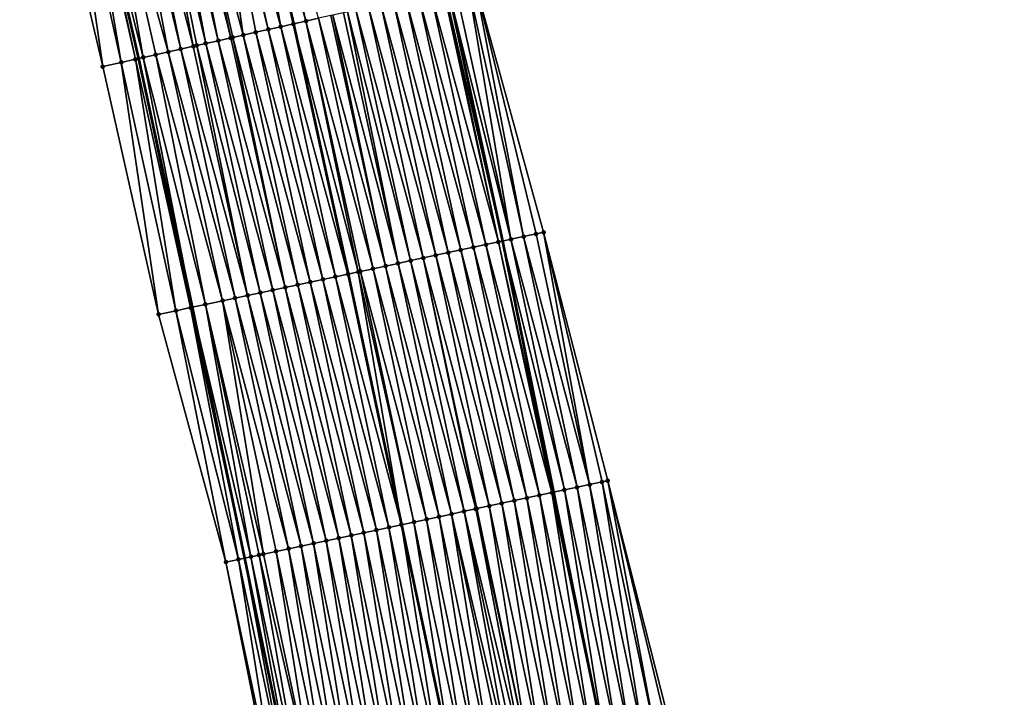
# Model space of a CAD drawing. Header units: feet. Extents: x 2017424 to 2024169, y 808042 to 818730.
# Tile 127 of 256: x 2023619 to 2023696, y 812679 to 812732. Entities that reach past the tile are written whole.
import ezdxf

# ---------------------------------------------------------------- set-up
doc = ezdxf.new("R2010")
doc.units = ezdxf.units.FT
doc.header["$MEASUREMENT"] = 0
for name, color, linetype, lineweight in [('EP_Travel Lane', 172, 'Continuous', 53), ('NB-Road Shots', 141, 'Continuous', 100), ('NB-Road X-Section', 40, 'Continuous', 13), ('STRIPING', 60, 'Continuous', 53)]:
    doc.layers.add(name, color=color, linetype=linetype, lineweight=lineweight)
doc.layers.add('I-77-MM15-17_NB-Surface-BORDER', color=7, linetype='Continuous')
doc.layers.add('I-77-MM15-17_NB-Surface-TIN', color=7, linetype='Continuous')

msp = doc.modelspace()

# ---------------------------------------------------------------- linework, layer by layer
at = {"layer": 'EP_Travel Lane'}
for points in [[(2023642.397136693, 812773.114097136, 341.2052633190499), (2023647.791237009, 812753.8270848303, 341.3905206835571), (2023652.503825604, 812734.3877310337, 341.5789792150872), (2023656.751673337, 812714.737964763, 341.6306013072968), (2023660.718860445, 812695.1342114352, 341.6324757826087), (2023664.707363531, 812675.4115984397, 341.68450830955), (2023668.618425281, 812655.7980468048, 341.7965066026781), (2023672.52947583, 812636.1845513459, 341.9188904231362), (2023676.264343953, 812616.3388916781, 342.0585720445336), (2023679.774459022, 812596.6494578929, 342.1397152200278), (2023683.308529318, 812576.8197544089, 342.2361143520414), (2023686.517963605, 812557.0790439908, 342.3154574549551), (2023689.727381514, 812537.3384343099, 342.4167025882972), (2023692.861717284, 812517.4591713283, 342.5013440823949), (2023695.884364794, 812497.6890698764, 342.5861940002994)], [(2023619.101770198, 812767.8961822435, 339.616229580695), (2023623.907477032, 812748.4776036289, 339.7978561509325), (2023628.358945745, 812728.9802383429, 340.0449060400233), (2023632.539899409, 812709.5705375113, 340.036639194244), (2023636.625005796, 812689.9919087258, 340.0286856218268), (2023640.65355608, 812670.5827627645, 340.1031282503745), (2023644.615277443, 812650.9792886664, 340.2020073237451), (2023648.576991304, 812631.3758516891, 340.3077719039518), (2023652.267963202, 812612.0129911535, 340.4157551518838), (2023655.809935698, 812592.3293190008, 340.5028643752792), (2023659.310630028, 812572.8524048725, 340.5978965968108), (2023662.566538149, 812553.1194803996, 340.7021816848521), (2023665.82244892, 812533.3865398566, 340.8030225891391), (2023668.919231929, 812513.8181679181, 340.8778189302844), (2023671.920148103, 812494.0447291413, 340.9539917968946)]]:
    msp.add_polyline3d(points, dxfattribs=at)
at = {"layer": 'I-77-MM15-17_NB-Surface-BORDER', "color": 3, "linetype": 'Continuous', "lineweight": -3}
for points in [[(2023639.037377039, 812670.2581715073, 339.9717798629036), (2023635.182053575, 812689.6838981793, 339.9143640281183), (2023629.937722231, 812709.015169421, 339.8672851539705), (2023625.573409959, 812728.3562408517, 339.8441539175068), (2023621.011233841, 812747.8289035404, 339.6047317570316)], [(2023654.628989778, 812734.8637483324, 341.7244329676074), (2023659.959787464, 812715.4226464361, 341.8360214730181), (2023664.96277798, 812696.0398384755, 341.8555212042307), (2023669.926744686, 812676.4590681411, 341.9692159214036)]]:
    msp.add_polyline3d(points, dxfattribs=at)
at = {"layer": 'I-77-MM15-17_NB-Surface-TIN', "color": 128, "linetype": 'Continuous', "lineweight": -3}
for points in [[(2023631.392284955, 812750.1540947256, 340.304166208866), (2023636.538387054, 812730.8122800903, 340.5922087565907), (2023633.714705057, 812750.6742381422, 340.4539188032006)], [(2023633.714705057, 812750.6742381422, 340.4539188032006), (2023638.490048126, 812731.2493379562, 340.7103450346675), (2023634.126708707, 812750.766530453, 340.4832830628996)], [(2023633.714705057, 812750.6742381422, 340.4539188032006), (2023637.51421686, 812731.0308122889, 340.6518265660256), (2023638.490048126, 812731.2493379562, 340.7103450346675)], [(2023633.714705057, 812750.6742381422, 340.4539188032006), (2023636.538387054, 812730.8122800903, 340.5922087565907), (2023637.51421686, 812731.0308122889, 340.6518265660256)], [(2023639.465880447, 812731.4678589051, 340.7680692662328), (2023635.102530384, 812750.985099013, 340.5490213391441), (2023634.126708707, 812750.766530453, 340.4832830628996)], [(2023638.490048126, 812731.2493379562, 340.7103450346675), (2023639.465880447, 812731.4678589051, 340.7680692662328), (2023634.126708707, 812750.766530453, 340.4832830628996)], [(2023639.465880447, 812731.4678589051, 340.7680692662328), (2023635.986859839, 812751.1831729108, 340.6082982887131), (2023635.102530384, 812750.985099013, 340.5490213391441)], [(2023636.078352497, 812751.2036656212, 340.6144310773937), (2023635.986859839, 812751.1831729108, 340.6082982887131), (2023640.449772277, 812731.6881824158, 340.8259132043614)], [(2023640.441713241, 812731.6863777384, 340.82543741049), (2023640.449772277, 812731.6881824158, 340.8259132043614), (2023635.986859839, 812751.1831729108, 340.6082982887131)], [(2023639.465880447, 812731.4678589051, 340.7680692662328), (2023640.441713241, 812731.6863777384, 340.82543741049), (2023635.986859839, 812751.1831729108, 340.6082982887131)], [(2023641.417545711, 812731.9048980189, 340.8830491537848), (2023637.054174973, 812751.4222306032, 340.6795670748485), (2023636.078352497, 812751.2036656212, 340.6144310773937)], [(2023641.417545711, 812731.9048980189, 340.8830491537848), (2023636.078352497, 812751.2036656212, 340.6144310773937), (2023640.449772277, 812731.6881824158, 340.8259132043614)], [(2023641.417545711, 812731.9048980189, 340.8830491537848), (2023642.393377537, 812732.1234211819, 340.9411460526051), (2023637.054174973, 812751.4222306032, 340.6795670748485)], [(2023629.933820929, 812749.827376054, 340.1985572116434), (2023634.586734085, 812730.3751859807, 340.4679718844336), (2023630.649921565, 812749.9877372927, 340.2413590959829)], [(2023630.649921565, 812749.9877372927, 340.2413590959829), (2023635.562559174, 812730.5937392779, 340.5311410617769), (2023631.392284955, 812750.1540947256, 340.304166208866)], [(2023630.649921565, 812749.9877372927, 340.2413590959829), (2023634.586734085, 812730.3751859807, 340.4679718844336), (2023635.562559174, 812730.5937392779, 340.5311410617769)], [(2023631.392284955, 812750.1540947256, 340.304166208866), (2023635.713904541, 812730.6276346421, 340.5407604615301), (2023636.538387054, 812730.8122800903, 340.5922087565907)], [(2023631.392284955, 812750.1540947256, 340.304166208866), (2023635.562559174, 812730.5937392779, 340.5311410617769), (2023635.713904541, 812730.6276346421, 340.5407604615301)], [(2023625.303727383, 812748.7902971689, 339.8848049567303), (2023630.683447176, 812729.5009126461, 340.2051711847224), (2023626.956604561, 812749.1604800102, 339.9904795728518)], [(2023626.956604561, 812749.1604800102, 339.9904795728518), (2023631.659268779, 812729.7194815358, 340.2709649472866), (2023627.640501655, 812749.3137439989, 340.0496810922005)], [(2023626.956604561, 812749.1604800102, 339.9904795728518), (2023630.683447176, 812729.5009126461, 340.2051711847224), (2023631.659268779, 812729.7194815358, 340.2709649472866)], [(2023627.640501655, 812749.3137439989, 340.0496810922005), (2023632.635089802, 812729.9380530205, 340.3371955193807), (2023628.947609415, 812749.6064652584, 340.1297020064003)], [(2023627.640501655, 812749.3137439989, 340.0496810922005), (2023631.659268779, 812729.7194815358, 340.2709649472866), (2023632.635089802, 812729.9380530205, 340.3371955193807)], [(2023628.947609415, 812749.6064652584, 340.1297020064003), (2023633.610911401, 812730.1566219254, 340.4029918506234), (2023629.933820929, 812749.827376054, 340.1985572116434)], [(2023628.947609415, 812749.6064652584, 340.1297020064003), (2023632.914406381, 812730.0006158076, 340.3560617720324), (2023633.610911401, 812730.1566219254, 340.4029918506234)], [(2023628.947609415, 812749.6064652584, 340.1297020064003), (2023632.635089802, 812729.9380530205, 340.3371955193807), (2023632.914406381, 812730.0006158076, 340.3560617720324)], [(2023629.933820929, 812749.827376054, 340.1985572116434), (2023633.610911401, 812730.1566219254, 340.4029918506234), (2023634.586734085, 812730.3751859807, 340.4679718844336)], [(2023627.023276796, 812728.6809678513, 339.9385972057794), (2023623.682535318, 812748.4272274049, 339.783848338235), (2023622.70537982, 812748.2083847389, 339.7219717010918)], [(2023623.682535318, 812748.4272274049, 339.783848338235), (2023628.121920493, 812728.9271435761, 340.0281569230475), (2023623.907477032, 812748.4776036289, 339.7978561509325)], [(2023627.023276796, 812728.6809678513, 339.9385972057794), (2023628.121920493, 812728.9271435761, 340.0281569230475), (2023623.682535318, 812748.4272274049, 339.783848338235)], [(2023625.303727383, 812748.7902971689, 339.8848049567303), (2023623.907477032, 812748.4776036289, 339.7978561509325), (2023628.731807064, 812729.0637610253, 340.0712538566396)], [(2023628.731807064, 812729.0637610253, 340.0712538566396), (2023623.907477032, 812748.4776036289, 339.7978561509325), (2023628.358945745, 812728.9802383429, 340.0449060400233)], [(2023628.121920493, 812728.9271435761, 340.0281569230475), (2023628.358945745, 812728.9802383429, 340.0449060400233), (2023623.907477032, 812748.4776036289, 339.7978561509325)], [(2023625.303727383, 812748.7902971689, 339.8848049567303), (2023629.707625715, 812729.2823431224, 340.1392707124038), (2023630.683447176, 812729.5009126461, 340.2051711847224)], [(2023625.303727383, 812748.7902971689, 339.8848049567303), (2023628.731807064, 812729.0637610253, 340.0712538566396), (2023629.707625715, 812729.2823431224, 340.1392707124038)], [(2023622.70537982, 812748.2083847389, 339.7219717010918), (2023621.011233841, 812747.8289035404, 339.6047317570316), (2023625.573409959, 812728.3562408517, 339.8441539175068)], [(2023627.023276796, 812728.6809678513, 339.9385972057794), (2023622.70537982, 812748.2083847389, 339.7219717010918), (2023625.573409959, 812728.3562408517, 339.8441539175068)], [(2023654.066472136, 812734.7377641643, 341.6882773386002), (2023653.07411112, 812734.515469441, 341.6179599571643), (2023657.414100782, 812714.8793439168, 341.6741173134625)], [(2023654.628989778, 812734.8637483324, 341.7244329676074), (2023654.066472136, 812734.7377641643, 341.6882773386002), (2023658.39207587, 812715.0880656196, 341.7369219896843)], [(2023654.066472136, 812734.7377641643, 341.6882773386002), (2023657.414100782, 812714.8793439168, 341.6741173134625), (2023658.39207587, 812715.0880656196, 341.7369219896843)], [(2023654.628989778, 812734.8637483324, 341.7244329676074), (2023658.39207587, 812715.0880656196, 341.7369219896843), (2023659.370051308, 812715.296785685, 341.7990186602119)], [(2023654.628989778, 812734.8637483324, 341.7244329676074), (2023659.370051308, 812715.296785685, 341.7990186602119), (2023659.959787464, 812715.4226464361, 341.8360214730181)], [(2023654.480179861, 812714.253158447, 341.4768967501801), (2023650.200009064, 812733.8717097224, 341.4232984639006), (2023649.224184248, 812733.6531552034, 341.359923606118)], [(2023655.458153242, 812714.4618881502, 341.5431616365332), (2023651.175831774, 812734.0902736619, 341.4882589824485), (2023650.200009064, 812733.8717097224, 341.4232984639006)], [(2023654.480179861, 812714.253158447, 341.4768967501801), (2023655.458153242, 812714.4618881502, 341.5431616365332), (2023650.200009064, 812733.8717097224, 341.4232984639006)], [(2023656.436126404, 812714.6706188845, 341.6098724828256), (2023652.151652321, 812734.3088472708, 341.5548471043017), (2023651.175831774, 812734.0902736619, 341.4882589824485)], [(2023655.458153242, 812714.4618881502, 341.5431616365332), (2023656.436126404, 812714.6706188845, 341.6098724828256), (2023651.175831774, 812734.0902736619, 341.4882589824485)], [(2023656.436126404, 812714.6706188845, 341.6098724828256), (2023652.267123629, 812734.3347120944, 341.5627999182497), (2023652.151652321, 812734.3088472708, 341.5548471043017)], [(2023652.267123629, 812734.3347120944, 341.5627999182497), (2023656.751673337, 812714.737964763, 341.6306013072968), (2023652.503825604, 812734.3877310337, 341.5789792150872)], [(2023656.436126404, 812714.6706188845, 341.6098724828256), (2023656.751673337, 812714.737964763, 341.6306013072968), (2023652.267123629, 812734.3347120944, 341.5627999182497)], [(2023653.07411112, 812734.515469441, 341.6179599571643), (2023652.503825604, 812734.3877310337, 341.5789792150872), (2023657.414100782, 812714.8793439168, 341.6741173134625)], [(2023657.414100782, 812714.8793439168, 341.6741173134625), (2023652.503825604, 812734.3877310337, 341.5789792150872), (2023656.751673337, 812714.737964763, 341.6306013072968)], [(2023651.546257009, 812713.6269820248, 341.2835892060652), (2023647.272529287, 812733.2160700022, 341.2371861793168), (2023646.296699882, 812732.9975360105, 341.1772665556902)], [(2023652.524231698, 812713.8357056, 341.3472037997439), (2023648.248357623, 812733.434608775, 341.297910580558), (2023647.272529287, 812733.2160700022, 341.2371861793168)], [(2023651.546257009, 812713.6269820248, 341.2835892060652), (2023652.524231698, 812713.8357056, 341.3472037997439), (2023647.272529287, 812733.2160700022, 341.2371861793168)], [(2023653.50220599, 812714.0444310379, 341.4116239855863), (2023649.224184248, 812733.6531552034, 341.359923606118), (2023648.248357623, 812733.434608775, 341.297910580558)], [(2023652.524231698, 812713.8357056, 341.3472037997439), (2023653.50220599, 812714.0444310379, 341.4116239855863), (2023648.248357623, 812733.434608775, 341.297910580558)], [(2023653.50220599, 812714.0444310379, 341.4116239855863), (2023654.480179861, 812714.253158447, 341.4768967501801), (2023649.224184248, 812733.6531552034, 341.359923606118)], [(2023647.634362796, 812712.7920664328, 341.0199224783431), (2023643.369208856, 812732.3419466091, 340.9996240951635), (2023642.393377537, 812732.1234211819, 340.9411460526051)], [(2023647.634362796, 812712.7920664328, 341.0199224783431), (2023643.519346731, 812732.3755683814, 341.0086599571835), (2023643.369208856, 812732.3419466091, 340.9996240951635)], [(2023648.612335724, 812713.0007982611, 341.0871065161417), (2023644.345039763, 812732.5604738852, 341.0584133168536), (2023643.519346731, 812732.3755683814, 341.0086599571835)], [(2023647.634362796, 812712.7920664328, 341.0199224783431), (2023648.612335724, 812713.0007982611, 341.0871065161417), (2023643.519346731, 812732.3755683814, 341.0086599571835)], [(2023648.612335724, 812713.0007982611, 341.0871065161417), (2023644.658466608, 812732.6306628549, 341.0773371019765), (2023644.345039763, 812732.5604738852, 341.0584133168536)], [(2023649.590308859, 812713.2095291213, 341.1538719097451), (2023645.320870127, 812732.7790035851, 341.1176105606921), (2023644.658466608, 812732.6306628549, 341.0773371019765)], [(2023648.612335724, 812713.0007982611, 341.0871065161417), (2023649.590308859, 812713.2095291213, 341.1538719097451), (2023644.658466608, 812732.6306628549, 341.0773371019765)], [(2023650.568282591, 812713.4182571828, 341.2194267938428), (2023646.296699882, 812732.9975360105, 341.1772665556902), (2023645.320870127, 812732.7790035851, 341.1176105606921)], [(2023649.590308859, 812713.2095291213, 341.1538719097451), (2023650.568282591, 812713.4182571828, 341.2194267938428), (2023645.320870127, 812732.7790035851, 341.1176105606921)], [(2023650.568282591, 812713.4182571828, 341.2194267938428), (2023651.546257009, 812713.6269820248, 341.2835892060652), (2023646.296699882, 812732.9975360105, 341.1772665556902)], [(2023644.700440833, 812712.1658858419, 340.8248120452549), (2023640.441713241, 812731.6863777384, 340.82543741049), (2023639.465880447, 812731.4678589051, 340.7680692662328)], [(2023640.441713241, 812731.6863777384, 340.82543741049), (2023644.708620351, 812712.1676315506, 340.8253444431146), (2023640.449772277, 812731.6881824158, 340.8259132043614)], [(2023644.700440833, 812712.1658858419, 340.8248120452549), (2023644.708620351, 812712.1676315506, 340.8253444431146), (2023640.441713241, 812731.6863777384, 340.82543741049)], [(2023645.505796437, 812712.3377683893, 340.8772319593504), (2023641.417545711, 812731.9048980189, 340.8830491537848), (2023640.449772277, 812731.6881824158, 340.8259132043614)], [(2023645.505796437, 812712.3377683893, 340.8772319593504), (2023640.449772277, 812731.6881824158, 340.8259132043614), (2023644.708620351, 812712.1676315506, 340.8253444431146)], [(2023646.656389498, 812712.5833363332, 340.9534861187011), (2023642.393377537, 812732.1234211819, 340.9411460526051), (2023641.417545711, 812731.9048980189, 340.8830491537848)], [(2023645.505796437, 812712.3377683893, 340.8772319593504), (2023645.678415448, 812712.3746097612, 340.8885754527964), (2023641.417545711, 812731.9048980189, 340.8830491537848)], [(2023645.678415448, 812712.3746097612, 340.8885754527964), (2023646.656389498, 812712.5833363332, 340.9534861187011), (2023641.417545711, 812731.9048980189, 340.8830491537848)], [(2023646.656389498, 812712.5833363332, 340.9534861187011), (2023647.634362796, 812712.7920664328, 341.0199224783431), (2023642.393377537, 812732.1234211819, 340.9411460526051)], [(2023640.788541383, 812711.330994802, 340.5717640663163), (2023636.538387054, 812730.8122800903, 340.5922087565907), (2023635.713904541, 812730.6276346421, 340.5407604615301)], [(2023641.766516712, 812711.5397153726, 340.6340792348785), (2023637.51421686, 812731.0308122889, 340.6518265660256), (2023636.538387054, 812730.8122800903, 340.5922087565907)], [(2023640.788541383, 812711.330994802, 340.5717640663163), (2023641.766516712, 812711.5397153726, 340.6340792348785), (2023636.538387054, 812730.8122800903, 340.5922087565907)], [(2023642.744491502, 812711.7484384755, 340.6974894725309), (2023638.490048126, 812731.2493379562, 340.7103450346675), (2023637.51421686, 812731.0308122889, 340.6518265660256)], [(2023641.766516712, 812711.5397153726, 340.6340792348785), (2023642.744491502, 812711.7484384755, 340.6974894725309), (2023637.51421686, 812731.0308122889, 340.6518265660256)], [(2023643.72246611, 812711.9571624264, 340.7612665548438), (2023639.465880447, 812731.4678589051, 340.7680692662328), (2023638.490048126, 812731.2493379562, 340.7103450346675)], [(2023642.744491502, 812711.7484384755, 340.6974894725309), (2023643.72246611, 812711.9571624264, 340.7612665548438), (2023638.490048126, 812731.2493379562, 340.7103450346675)], [(2023643.72246611, 812711.9571624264, 340.7612665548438), (2023644.700440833, 812712.1658858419, 340.8248120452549), (2023639.465880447, 812731.4678589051, 340.7680692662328)], [(2023636.87664114, 812710.4961074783, 340.3203234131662), (2023632.914406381, 812730.0006158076, 340.3560617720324), (2023632.635089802, 812729.9380530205, 340.3371955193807)], [(2023637.854615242, 812710.7048338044, 340.3851277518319), (2023633.610911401, 812730.1566219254, 340.4029918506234), (2023632.914406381, 812730.0006158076, 340.3560617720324)], [(2023636.87664114, 812710.4961074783, 340.3203234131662), (2023637.854615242, 812710.7048338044, 340.3851277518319), (2023632.914406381, 812730.0006158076, 340.3560617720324)], [(2023638.832589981, 812710.913557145, 340.4486409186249), (2023634.586734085, 812730.3751859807, 340.4679718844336), (2023633.610911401, 812730.1566219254, 340.4029918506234)], [(2023637.854615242, 812710.7048338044, 340.3851277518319), (2023638.832589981, 812710.913557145, 340.4486409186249), (2023633.610911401, 812730.1566219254, 340.4029918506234)], [(2023639.81056548, 812711.1222769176, 340.5106108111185), (2023635.562559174, 812730.5937392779, 340.5311410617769), (2023634.586734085, 812730.3751859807, 340.4679718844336)], [(2023638.832589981, 812710.913557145, 340.4486409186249), (2023639.81056548, 812711.1222769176, 340.5106108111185), (2023634.586734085, 812730.3751859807, 340.4679718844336)], [(2023639.81056548, 812711.1222769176, 340.5106108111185), (2023635.713904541, 812730.6276346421, 340.5407604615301), (2023635.562559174, 812730.5937392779, 340.5311410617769)], [(2023639.81056548, 812711.1222769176, 340.5106108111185), (2023640.788541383, 812711.330994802, 340.5717640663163), (2023635.713904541, 812730.6276346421, 340.5407604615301)], [(2023633.590069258, 812709.7946713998, 340.1058230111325), (2023629.707625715, 812729.2823431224, 340.1392707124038), (2023628.731807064, 812729.0637610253, 340.0712538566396)], [(2023634.920691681, 812710.0786607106, 340.1932598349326), (2023630.683447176, 812729.5009126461, 340.2051711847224), (2023629.707625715, 812729.2823431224, 340.1392707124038)], [(2023633.590069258, 812709.7946713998, 340.1058230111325), (2023634.920691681, 812710.0786607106, 340.1932598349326), (2023629.707625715, 812729.2823431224, 340.1392707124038)], [(2023635.898666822, 812710.2873821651, 340.2559571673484), (2023631.659268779, 812729.7194815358, 340.2709649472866), (2023630.683447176, 812729.5009126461, 340.2051711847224)], [(2023634.920691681, 812710.0786607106, 340.1932598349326), (2023635.898666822, 812710.2873821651, 340.2559571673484), (2023630.683447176, 812729.5009126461, 340.2051711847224)], [(2023636.87664114, 812710.4961074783, 340.3203234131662), (2023632.635089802, 812729.9380530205, 340.3371955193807), (2023631.659268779, 812729.7194815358, 340.2709649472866)], [(2023635.898666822, 812710.2873821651, 340.2559571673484), (2023636.87664114, 812710.4961074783, 340.3203234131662), (2023631.659268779, 812729.7194815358, 340.2709649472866)], [(2023627.023276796, 812728.6809678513, 339.9385972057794), (2023625.573409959, 812728.3562408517, 339.8441539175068), (2023629.937722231, 812709.015169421, 339.8672851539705)], [(2023631.28268467, 812709.3021866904, 339.9421896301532), (2023628.121920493, 812728.9271435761, 340.0281569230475), (2023627.023276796, 812728.6809678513, 339.9385972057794)], [(2023631.28268467, 812709.3021866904, 339.9421896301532), (2023627.023276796, 812728.6809678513, 339.9385972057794), (2023629.937722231, 812709.015169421, 339.8672851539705)], [(2023632.427841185, 812709.5466213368, 340.0292569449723), (2023628.358945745, 812728.9802383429, 340.0449060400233), (2023628.121920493, 812728.9271435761, 340.0281569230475)], [(2023632.427841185, 812709.5466213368, 340.0292569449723), (2023628.121920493, 812728.9271435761, 340.0281569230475), (2023631.28268467, 812709.3021866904, 339.9421896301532)], [(2023628.731807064, 812729.0637610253, 340.0712538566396), (2023628.358945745, 812728.9802383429, 340.0449060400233), (2023632.539899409, 812709.5705375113, 340.036639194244)], [(2023632.427841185, 812709.5466213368, 340.0292569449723), (2023632.539899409, 812709.5705375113, 340.036639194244), (2023628.358945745, 812728.9802383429, 340.0449060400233)], [(2023633.590069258, 812709.7946713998, 340.1058230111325), (2023628.731807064, 812729.0637610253, 340.0712538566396), (2023632.539899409, 812709.5705375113, 340.036639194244)], [(2023663.541602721, 812695.7365624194, 341.7785065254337), (2023659.959787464, 812715.4226464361, 341.8360214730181), (2023659.370051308, 812715.296785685, 341.7990186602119)], [(2023664.519582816, 812695.9452606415, 341.8311558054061), (2023664.96277798, 812696.0398384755, 341.8555212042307), (2023659.959787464, 812715.4226464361, 341.8360214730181)], [(2023663.541602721, 812695.7365624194, 341.7785065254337), (2023664.519582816, 812695.9452606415, 341.8311558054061), (2023659.959787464, 812715.4226464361, 341.8360214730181)], [(2023660.607659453, 812695.1104817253, 341.6266014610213), (2023656.436126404, 812714.6706188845, 341.6098724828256), (2023655.458153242, 812714.4618881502, 341.5431616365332)], [(2023656.436126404, 812714.6706188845, 341.6098724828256), (2023660.718860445, 812695.1342114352, 341.6324757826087), (2023656.751673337, 812714.737964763, 341.6306013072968)], [(2023660.607659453, 812695.1104817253, 341.6266014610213), (2023660.718860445, 812695.1342114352, 341.6324757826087), (2023656.436126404, 812714.6706188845, 341.6098724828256)], [(2023661.585640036, 812695.3191776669, 341.6782644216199), (2023657.414100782, 812714.8793439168, 341.6741173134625), (2023656.751673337, 812714.737964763, 341.6306013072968)], [(2023661.585640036, 812695.3191776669, 341.6782644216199), (2023656.751673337, 812714.737964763, 341.6306013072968), (2023660.718860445, 812695.1342114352, 341.6324757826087)], [(2023662.56362167, 812695.5278686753, 341.727793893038), (2023658.39207587, 812715.0880656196, 341.7369219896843), (2023657.414100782, 812714.8793439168, 341.6741173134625)], [(2023661.585640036, 812695.3191776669, 341.6782644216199), (2023662.56362167, 812695.5278686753, 341.727793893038), (2023657.414100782, 812714.8793439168, 341.6741173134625)], [(2023663.541602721, 812695.7365624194, 341.7785065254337), (2023659.370051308, 812715.296785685, 341.7990186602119), (2023658.39207587, 812715.0880656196, 341.7369219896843)], [(2023662.56362167, 812695.5278686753, 341.727793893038), (2023663.541602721, 812695.7365624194, 341.7785065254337), (2023658.39207587, 812715.0880656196, 341.7369219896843)], [(2023656.695759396, 812694.2755935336, 341.3747853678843), (2023652.524231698, 812713.8357056, 341.3472037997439), (2023651.546257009, 812713.6269820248, 341.2835892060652)], [(2023657.67373526, 812694.4843115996, 341.4360172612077), (2023653.50220599, 812714.0444310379, 341.4116239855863), (2023652.524231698, 812713.8357056, 341.3472037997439)], [(2023656.695759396, 812694.2755935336, 341.3747853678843), (2023657.67373526, 812694.4843115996, 341.4360172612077), (2023652.524231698, 812713.8357056, 341.3472037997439)], [(2023658.651709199, 812694.6930386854, 341.5011501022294), (2023654.480179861, 812714.253158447, 341.4768967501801), (2023653.50220599, 812714.0444310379, 341.4116239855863)], [(2023657.67373526, 812694.4843115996, 341.4360172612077), (2023658.651709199, 812694.6930386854, 341.5011501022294), (2023653.50220599, 812714.0444310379, 341.4116239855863)], [(2023659.629682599, 812694.9017683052, 341.567378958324), (2023655.458153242, 812714.4618881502, 341.5431616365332), (2023654.480179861, 812714.253158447, 341.4768967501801)], [(2023658.651709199, 812694.6930386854, 341.5011501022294), (2023659.629682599, 812694.9017683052, 341.567378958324), (2023654.480179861, 812714.253158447, 341.4768967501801)], [(2023659.629682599, 812694.9017683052, 341.567378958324), (2023660.607659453, 812695.1104817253, 341.6266014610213), (2023655.458153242, 812714.4618881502, 341.5431616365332)], [(2023653.761834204, 812693.6494280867, 341.1862247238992), (2023649.590308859, 812713.2095291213, 341.1538719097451), (2023648.612335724, 812713.0007982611, 341.0871065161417)], [(2023654.664395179, 812693.8420598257, 341.2462921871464), (2023650.568282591, 812713.4182571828, 341.2194267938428), (2023649.590308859, 812713.2095291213, 341.1538719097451)], [(2023653.761834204, 812693.6494280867, 341.1862247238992), (2023654.664395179, 812693.8420598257, 341.2462921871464), (2023649.590308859, 812713.2095291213, 341.1538719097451)], [(2023655.717783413, 812694.066876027, 341.3137954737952), (2023651.546257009, 812713.6269820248, 341.2835892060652), (2023650.568282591, 812713.4182571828, 341.2194267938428)], [(2023654.739808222, 812693.858154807, 341.2511995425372), (2023655.717783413, 812694.066876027, 341.3137954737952), (2023650.568282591, 812713.4182571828, 341.2194267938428)], [(2023654.664395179, 812693.8420598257, 341.2462921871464), (2023654.739808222, 812693.858154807, 341.2511995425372), (2023650.568282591, 812713.4182571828, 341.2194267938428)], [(2023655.717783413, 812694.066876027, 341.3137954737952), (2023656.695759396, 812694.2755935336, 341.3747853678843), (2023651.546257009, 812713.6269820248, 341.2835892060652)], [(2023645.505796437, 812712.3377683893, 340.8772319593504), (2023644.708620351, 812712.1676315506, 340.8253444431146), (2023648.880209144, 812692.607551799, 340.8609040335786)], [(2023649.849939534, 812692.814514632, 340.9234823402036), (2023645.678415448, 812712.3746097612, 340.8885754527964), (2023645.505796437, 812712.3377683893, 340.8772319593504)], [(2023649.849939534, 812692.814514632, 340.9234823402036), (2023645.505796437, 812712.3377683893, 340.8772319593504), (2023648.880209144, 812692.607551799, 340.8609040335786)], [(2023650.827914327, 812693.0232377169, 340.9868848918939), (2023646.656389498, 812712.5833363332, 340.9534861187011), (2023645.678415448, 812712.3746097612, 340.8885754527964)], [(2023649.849939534, 812692.814514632, 340.9234823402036), (2023650.827914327, 812693.0232377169, 340.9868848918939), (2023645.678415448, 812712.3746097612, 340.8885754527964)], [(2023651.80588806, 812693.231965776, 341.0524386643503), (2023647.634362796, 812712.7920664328, 341.0199224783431), (2023646.656389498, 812712.5833363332, 340.9534861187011)], [(2023650.827914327, 812693.0232377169, 340.9868848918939), (2023651.80588806, 812693.231965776, 341.0524386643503), (2023646.656389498, 812712.5833363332, 340.9534861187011)], [(2023652.783861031, 812693.4406974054, 341.1195367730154), (2023648.612335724, 812713.0007982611, 341.0871065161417), (2023647.634362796, 812712.7920664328, 341.0199224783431)], [(2023651.80588806, 812693.231965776, 341.0524386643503), (2023652.783861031, 812693.4406974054, 341.1195367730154), (2023647.634362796, 812712.7920664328, 341.0199224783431)], [(2023652.783861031, 812693.4406974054, 341.1195367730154), (2023653.761834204, 812693.6494280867, 341.1862247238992), (2023648.612335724, 812713.0007982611, 341.0871065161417)], [(2023645.938042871, 812691.9796105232, 340.6647820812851), (2023641.766516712, 812711.5397153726, 340.6340792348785), (2023640.788541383, 812711.330994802, 340.5717640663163)], [(2023646.916016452, 812692.1883392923, 340.7306430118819), (2023642.744491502, 812711.7484384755, 340.6974894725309), (2023641.766516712, 812711.5397153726, 340.6340792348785)], [(2023645.938042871, 812691.9796105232, 340.6647820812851), (2023646.916016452, 812692.1883392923, 340.7306430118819), (2023641.766516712, 812711.5397153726, 340.6340792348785)], [(2023647.893990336, 812692.3970666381, 340.7958883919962), (2023643.72246611, 812711.9571624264, 340.7612665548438), (2023642.744491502, 812711.7484384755, 340.6974894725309)], [(2023646.916016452, 812692.1883392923, 340.7306430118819), (2023647.893990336, 812692.3970666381, 340.7958883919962), (2023642.744491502, 812711.7484384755, 340.6974894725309)], [(2023648.871964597, 812692.6057922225, 340.8603719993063), (2023644.700440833, 812712.1658858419, 340.8248120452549), (2023643.72246611, 812711.9571624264, 340.7612665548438)], [(2023647.893990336, 812692.3970666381, 340.7958883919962), (2023648.871964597, 812692.6057922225, 340.8603719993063), (2023643.72246611, 812711.9571624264, 340.7612665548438)], [(2023644.700440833, 812712.1658858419, 340.8248120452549), (2023648.880209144, 812692.607551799, 340.8609040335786), (2023644.708620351, 812712.1676315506, 340.8253444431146)], [(2023648.871964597, 812692.6057922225, 340.8603719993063), (2023648.880209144, 812692.607551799, 340.8609040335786), (2023644.700440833, 812712.1658858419, 340.8248120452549)], [(2023643.00411834, 812691.3534419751, 340.4748801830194), (2023638.832589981, 812710.913557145, 340.4486409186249), (2023637.854615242, 812710.7048338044, 340.3851277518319)], [(2023643.98209401, 812691.5621609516, 340.5365057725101), (2023639.81056548, 812711.1222769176, 340.5106108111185), (2023638.832589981, 812710.913557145, 340.4486409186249)], [(2023643.00411834, 812691.3534419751, 340.4748801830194), (2023643.98209401, 812691.5621609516, 340.5365057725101), (2023638.832589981, 812710.913557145, 340.4486409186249)], [(2023644.960069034, 812691.7708829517, 340.5994391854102), (2023640.788541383, 812711.330994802, 340.5717640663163), (2023639.81056548, 812711.1222769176, 340.5106108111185)], [(2023643.98209401, 812691.5621609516, 340.5365057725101), (2023644.960069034, 812691.7708829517, 340.5994391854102), (2023639.81056548, 812711.1222769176, 340.5106108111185)], [(2023644.960069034, 812691.7708829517, 340.5994391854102), (2023645.938042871, 812691.9796105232, 340.6647820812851), (2023640.788541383, 812711.330994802, 340.5717640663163)], [(2023633.590069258, 812709.7946713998, 340.1058230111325), (2023638.11425231, 812690.3097893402, 340.1417741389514), (2023634.920691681, 812710.0786607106, 340.1932598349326)], [(2023640.07019644, 812690.7272610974, 340.2796456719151), (2023635.898666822, 812710.2873821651, 340.2559571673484), (2023634.920691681, 812710.0786607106, 340.1932598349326)], [(2023639.092223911, 812690.5185273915, 340.2116496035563), (2023640.07019644, 812690.7272610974, 340.2796456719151), (2023634.920691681, 812710.0786607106, 340.1932598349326)], [(2023638.11425231, 812690.3097893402, 340.1417741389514), (2023639.092223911, 812690.5185273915, 340.2116496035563), (2023634.920691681, 812710.0786607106, 340.1932598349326)], [(2023641.048169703, 812690.9359913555, 340.3461506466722), (2023636.87664114, 812710.4961074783, 340.3203234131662), (2023635.898666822, 812710.2873821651, 340.2559571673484)], [(2023640.07019644, 812690.7272610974, 340.2796456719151), (2023641.048169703, 812690.9359913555, 340.3461506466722), (2023635.898666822, 812710.2873821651, 340.2559571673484)], [(2023642.026143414, 812691.1447195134, 340.4117471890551), (2023637.854615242, 812710.7048338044, 340.3851277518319), (2023636.87664114, 812710.4961074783, 340.3203234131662)], [(2023641.048169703, 812690.9359913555, 340.3461506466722), (2023642.026143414, 812691.1447195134, 340.4117471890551), (2023636.87664114, 812710.4961074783, 340.3203234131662)], [(2023642.026143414, 812691.1447195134, 340.4117471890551), (2023643.00411834, 812691.3534419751, 340.4748801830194), (2023637.854615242, 812710.7048338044, 340.3851277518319)], [(2023631.28268467, 812709.3021866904, 339.9421896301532), (2023629.937722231, 812709.015169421, 339.8672851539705), (2023635.182053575, 812689.6838981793, 339.9143640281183)], [(2023632.427841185, 812709.5466213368, 340.0292569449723), (2023631.28268467, 812709.3021866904, 339.9421896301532), (2023636.158314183, 812689.8922894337, 339.9917279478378)], [(2023631.28268467, 812709.3021866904, 339.9421896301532), (2023635.182053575, 812689.6838981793, 339.9143640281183), (2023636.158314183, 812689.8922894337, 339.9917279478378)], [(2023632.427841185, 812709.5466213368, 340.0292569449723), (2023636.625005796, 812689.9919087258, 340.0286856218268), (2023632.539899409, 812709.5705375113, 340.036639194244)], [(2023632.427841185, 812709.5466213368, 340.0292569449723), (2023636.158314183, 812689.8922894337, 339.9917279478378), (2023636.625005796, 812689.9919087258, 340.0286856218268)], [(2023633.590069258, 812709.7946713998, 340.1058230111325), (2023632.539899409, 812709.5705375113, 340.036639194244), (2023637.136282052, 812690.1010449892, 340.0691739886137)], [(2023637.136282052, 812690.1010449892, 340.0691739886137), (2023632.539899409, 812709.5705375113, 340.036639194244), (2023636.625005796, 812689.9919087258, 340.0286856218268)], [(2023633.590069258, 812709.7946713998, 340.1058230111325), (2023637.136282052, 812690.1010449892, 340.0691739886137), (2023637.763703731, 812690.2349671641, 340.1162470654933)], [(2023633.590069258, 812709.7946713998, 340.1058230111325), (2023637.763703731, 812690.2349671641, 340.1162470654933), (2023638.11425231, 812690.3097893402, 340.1417741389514)], [(2023665.749564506, 812675.6207516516, 341.7405535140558), (2023662.56362167, 812695.5278686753, 341.727793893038), (2023661.585640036, 812695.3191776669, 341.6782644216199)], [(2023666.730016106, 812675.8175122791, 341.7931956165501), (2023663.541602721, 812695.7365624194, 341.7785065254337), (2023662.56362167, 812695.5278686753, 341.727793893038)], [(2023665.749564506, 812675.6207516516, 341.7405535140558), (2023666.730016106, 812675.8175122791, 341.7931956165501), (2023662.56362167, 812695.5278686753, 341.727793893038)], [(2023667.710464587, 812676.0142884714, 341.8487183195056), (2023664.519582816, 812695.9452606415, 341.8311558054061), (2023663.541602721, 812695.7365624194, 341.7785065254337)], [(2023666.730016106, 812675.8175122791, 341.7931956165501), (2023667.710464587, 812676.0142884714, 341.8487183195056), (2023663.541602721, 812695.7365624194, 341.7785065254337)], [(2023668.690914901, 812676.2110555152, 341.9025478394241), (2023664.96277798, 812696.0398384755, 341.8555212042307), (2023664.519582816, 812695.9452606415, 341.8311558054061)], [(2023667.710464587, 812676.0142884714, 341.8487183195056), (2023668.690914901, 812676.2110555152, 341.9025478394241), (2023664.519582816, 812695.9452606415, 341.8311558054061)], [(2023668.690914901, 812676.2110555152, 341.9025478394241), (2023669.67136638, 812676.4078167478, 341.9553019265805), (2023664.96277798, 812696.0398384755, 341.8555212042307)], [(2023669.67136638, 812676.4078167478, 341.9553019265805), (2023669.926744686, 812676.4590681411, 341.9692159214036), (2023664.96277798, 812696.0398384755, 341.8555212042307)], [(2023661.827785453, 812674.8335726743, 341.5047289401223), (2023658.651709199, 812694.6930386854, 341.5011501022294), (2023657.67373526, 812694.4843115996, 341.4360172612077)], [(2023662.808226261, 812675.0303871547, 341.5673376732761), (2023659.629682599, 812694.9017683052, 341.567378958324), (2023658.651709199, 812694.6930386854, 341.5011501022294)], [(2023661.827785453, 812674.8335726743, 341.5047289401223), (2023662.808226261, 812675.0303871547, 341.5673376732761), (2023658.651709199, 812694.6930386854, 341.5011501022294)], [(2023663.788667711, 812675.2271984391, 341.6293549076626), (2023660.607659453, 812695.1104817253, 341.6266014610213), (2023659.629682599, 812694.9017683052, 341.567378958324)], [(2023662.808226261, 812675.0303871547, 341.5673376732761), (2023663.788667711, 812675.2271984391, 341.6293549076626), (2023659.629682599, 812694.9017683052, 341.567378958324)], [(2023660.607659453, 812695.1104817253, 341.6266014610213), (2023664.707363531, 812675.4115984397, 341.68450830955), (2023660.718860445, 812695.1342114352, 341.6324757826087)], [(2023663.788667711, 812675.2271984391, 341.6293549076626), (2023664.707363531, 812675.4115984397, 341.68450830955), (2023660.607659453, 812695.1104817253, 341.6266014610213)], [(2023664.769112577, 812675.4239926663, 341.6882153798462), (2023661.585640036, 812695.3191776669, 341.6782644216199), (2023660.718860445, 812695.1342114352, 341.6324757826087)], [(2023664.769112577, 812675.4239926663, 341.6882153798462), (2023660.718860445, 812695.1342114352, 341.6324757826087), (2023664.707363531, 812675.4115984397, 341.68450830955)], [(2023664.769112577, 812675.4239926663, 341.6882153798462), (2023665.749564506, 812675.6207516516, 341.7405535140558), (2023661.585640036, 812695.3191776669, 341.6782644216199)], [(2023658.886456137, 812674.2431636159, 341.3232660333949), (2023654.739808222, 812693.858154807, 341.2511995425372), (2023654.664395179, 812693.8420598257, 341.2462921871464)], [(2023658.886456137, 812674.2431636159, 341.3232660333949), (2023655.717783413, 812694.066876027, 341.3137954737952), (2023654.739808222, 812693.858154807, 341.2511995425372)], [(2023659.866899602, 812674.4399648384, 341.3834211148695), (2023656.695759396, 812694.2755935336, 341.3747853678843), (2023655.717783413, 812694.066876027, 341.3137954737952)], [(2023658.886456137, 812674.2431636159, 341.3232660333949), (2023659.866899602, 812674.4399648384, 341.3834211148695), (2023655.717783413, 812694.066876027, 341.3137954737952)], [(2023660.847342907, 812674.636766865, 341.4437249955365), (2023657.67373526, 812694.4843115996, 341.4360172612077), (2023656.695759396, 812694.2755935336, 341.3747853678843)], [(2023659.866899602, 812674.4399648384, 341.3834211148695), (2023660.847342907, 812674.636766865, 341.4437249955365), (2023656.695759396, 812694.2755935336, 341.3747853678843)], [(2023660.847342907, 812674.636766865, 341.4437249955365), (2023661.827785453, 812674.8335726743, 341.5047289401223), (2023657.67373526, 812694.4843115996, 341.4360172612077)], [(2023654.964710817, 812673.4558162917, 341.0562851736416), (2023651.80588806, 812693.231965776, 341.0524386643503), (2023650.827914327, 812693.0232377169, 340.9868848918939)], [(2023655.945152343, 812673.6526271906, 341.1182310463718), (2023652.783861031, 812693.4406974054, 341.1195367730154), (2023651.80588806, 812693.231965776, 341.0524386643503)], [(2023654.964710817, 812673.4558162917, 341.0562851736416), (2023655.945152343, 812673.6526271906, 341.1182310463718), (2023651.80588806, 812693.231965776, 341.0524386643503)], [(2023657.348378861, 812673.9343740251, 341.2188710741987), (2023653.761834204, 812693.6494280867, 341.1862247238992), (2023652.783861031, 812693.4406974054, 341.1195367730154)], [(2023655.945152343, 812673.6526271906, 341.1182310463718), (2023656.925585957, 812673.8494775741, 341.1874844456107), (2023652.783861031, 812693.4406974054, 341.1195367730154)], [(2023656.925585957, 812673.8494775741, 341.1874844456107), (2023657.348378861, 812673.9343740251, 341.2188710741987), (2023652.783861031, 812693.4406974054, 341.1195367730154)], [(2023658.432832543, 812674.1521056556, 341.2947979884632), (2023654.664395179, 812693.8420598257, 341.2462921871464), (2023653.761834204, 812693.6494280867, 341.1862247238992)], [(2023657.348378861, 812673.9343740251, 341.2188710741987), (2023657.906016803, 812674.0463417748, 341.2592949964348), (2023653.761834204, 812693.6494280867, 341.1862247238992)], [(2023657.906016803, 812674.0463417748, 341.2592949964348), (2023658.432832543, 812674.1521056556, 341.2947979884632), (2023653.761834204, 812693.6494280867, 341.1862247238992)], [(2023658.432832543, 812674.1521056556, 341.2947979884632), (2023658.886456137, 812674.2431636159, 341.3232660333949), (2023654.664395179, 812693.8420598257, 341.2462921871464)], [(2023651.042941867, 812672.6685868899, 340.8111284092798), (2023647.893990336, 812692.3970666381, 340.7958883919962), (2023646.916016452, 812692.1883392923, 340.7306430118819)], [(2023652.023383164, 812672.8653989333, 340.8732861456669), (2023648.871964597, 812692.6057922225, 340.8603719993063), (2023647.893990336, 812692.3970666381, 340.7958883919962)], [(2023651.042941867, 812672.6685868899, 340.8111284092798), (2023652.023383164, 812672.8653989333, 340.8732861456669), (2023647.893990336, 812692.3970666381, 340.7958883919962)], [(2023653.003822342, 812673.0622215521, 340.9374010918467), (2023648.880209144, 812692.607551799, 340.8609040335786), (2023648.871964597, 812692.6057922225, 340.8603719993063)], [(2023652.023383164, 812672.8653989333, 340.8732861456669), (2023653.003822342, 812673.0622215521, 340.9374010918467), (2023648.871964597, 812692.6057922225, 340.8603719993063)], [(2023649.849939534, 812692.814514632, 340.9234823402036), (2023648.880209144, 812692.607551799, 340.8609040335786), (2023653.012006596, 812673.0638643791, 340.9379082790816)], [(2023653.003822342, 812673.0622215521, 340.9374010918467), (2023653.012006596, 812673.0638643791, 340.9379082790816), (2023648.880209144, 812692.607551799, 340.8609040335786)], [(2023653.984265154, 812673.2590260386, 340.9981602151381), (2023650.827914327, 812693.0232377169, 340.9868848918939), (2023649.849939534, 812692.814514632, 340.9234823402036)], [(2023653.984265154, 812673.2590260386, 340.9981602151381), (2023649.849939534, 812692.814514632, 340.9234823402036), (2023653.012006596, 812673.0638643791, 340.9379082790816)], [(2023653.984265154, 812673.2590260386, 340.9981602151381), (2023654.964710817, 812673.4558162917, 341.0562851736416), (2023650.827914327, 812693.0232377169, 340.9868848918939)], [(2023647.121182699, 812671.8813086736, 340.5569374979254), (2023643.98209401, 812691.5621609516, 340.5365057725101), (2023643.00411834, 812691.3534419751, 340.4748801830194)], [(2023648.101623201, 812672.0781246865, 340.6198298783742), (2023644.960069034, 812691.7708829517, 340.5994391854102), (2023643.98209401, 812691.5621609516, 340.5365057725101)], [(2023647.121182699, 812671.8813086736, 340.5569374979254), (2023648.101623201, 812672.0781246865, 340.6198298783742), (2023643.98209401, 812691.5621609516, 340.5365057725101)], [(2023649.082062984, 812672.2749442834, 340.6833855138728), (2023645.938042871, 812691.9796105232, 340.6647820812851), (2023644.960069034, 812691.7708829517, 340.5994391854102)], [(2023648.101623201, 812672.0781246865, 340.6198298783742), (2023649.082062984, 812672.2749442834, 340.6833855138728), (2023644.960069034, 812691.7708829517, 340.5994391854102)], [(2023650.062502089, 812672.4717672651, 340.7475676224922), (2023646.916016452, 812692.1883392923, 340.7306430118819), (2023645.938042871, 812691.9796105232, 340.6647820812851)], [(2023649.082062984, 812672.2749442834, 340.6833855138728), (2023650.062502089, 812672.4717672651, 340.7475676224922), (2023645.938042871, 812691.9796105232, 340.6647820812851)], [(2023650.062502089, 812672.4717672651, 340.7475676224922), (2023651.042941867, 812672.6685868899, 340.8111284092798), (2023646.916016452, 812692.1883392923, 340.7306430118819)], [(2023644.179871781, 812671.2908078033, 340.3584827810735), (2023641.048169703, 812690.9359913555, 340.3461506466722), (2023640.07019644, 812690.7272610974, 340.2796456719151)], [(2023645.160306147, 812671.4876544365, 340.4270421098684), (2023642.026143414, 812691.1447195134, 340.4117471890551), (2023641.048169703, 812690.9359913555, 340.3461506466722)], [(2023644.179871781, 812671.2908078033, 340.3584827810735), (2023645.160306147, 812671.4876544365, 340.4270421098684), (2023641.048169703, 812690.9359913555, 340.3461506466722)], [(2023646.140742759, 812671.6844898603, 340.4935268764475), (2023643.00411834, 812691.3534419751, 340.4748801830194), (2023642.026143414, 812691.1447195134, 340.4117471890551)], [(2023645.160306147, 812671.4876544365, 340.4270421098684), (2023646.140742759, 812671.6844898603, 340.4935268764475), (2023642.026143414, 812691.1447195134, 340.4117471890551)], [(2023646.140742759, 812671.6844898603, 340.4935268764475), (2023647.121182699, 812671.8813086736, 340.5569374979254), (2023643.00411834, 812691.3534419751, 340.4748801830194)], [(2023637.136282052, 812690.1010449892, 340.0691739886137), (2023636.625005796, 812689.9919087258, 340.0286856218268), (2023640.65355608, 812670.5827627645, 340.1031282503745)], [(2023641.238569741, 812670.7002626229, 340.1518275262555), (2023637.763703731, 812690.2349671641, 340.1162470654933), (2023637.136282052, 812690.1010449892, 340.0691739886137)], [(2023641.238569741, 812670.7002626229, 340.1518275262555), (2023637.136282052, 812690.1010449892, 340.0691739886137), (2023640.65355608, 812670.5827627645, 340.1031282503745)], [(2023642.218998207, 812670.8971387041, 340.225836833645), (2023638.11425231, 812690.3097893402, 340.1417741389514), (2023637.763703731, 812690.2349671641, 340.1162470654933)], [(2023641.238569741, 812670.7002626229, 340.1518275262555), (2023642.218998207, 812670.8971387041, 340.225836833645), (2023637.763703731, 812690.2349671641, 340.1162470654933)], [(2023642.218998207, 812670.8971387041, 340.225836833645), (2023639.092223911, 812690.5185273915, 340.2116496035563), (2023638.11425231, 812690.3097893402, 340.1417741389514)], [(2023643.199434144, 812671.0939774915, 340.2929440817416), (2023640.07019644, 812690.7272610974, 340.2796456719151), (2023639.092223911, 812690.5185273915, 340.2116496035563)], [(2023642.218998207, 812670.8971387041, 340.225836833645), (2023643.199434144, 812671.0939774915, 340.2929440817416), (2023639.092223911, 812690.5185273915, 340.2116496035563)], [(2023643.199434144, 812671.0939774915, 340.2929440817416), (2023644.179871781, 812671.2908078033, 340.3584827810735), (2023640.07019644, 812690.7272610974, 340.2796456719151)], [(2023639.277726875, 812670.3064402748, 339.9908195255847), (2023636.158314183, 812689.8922894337, 339.9917279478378), (2023635.182053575, 812689.6838981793, 339.9143640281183)], [(2023639.037377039, 812670.2581715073, 339.9717798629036), (2023639.277726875, 812670.3064402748, 339.9908195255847), (2023635.182053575, 812689.6838981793, 339.9143640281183)], [(2023640.258149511, 812670.503345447, 340.0702127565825), (2023636.625005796, 812689.9919087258, 340.0286856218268), (2023636.158314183, 812689.8922894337, 339.9917279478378)], [(2023639.277726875, 812670.3064402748, 339.9908195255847), (2023640.258149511, 812670.503345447, 340.0702127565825), (2023636.158314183, 812689.8922894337, 339.9917279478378)], [(2023640.258149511, 812670.503345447, 340.0702127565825), (2023640.65355608, 812670.5827627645, 340.1031282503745), (2023636.625005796, 812689.9919087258, 340.0286856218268)]]:
    msp.add_3dface(points, dxfattribs=at)
at = {"layer": 'NB-Road Shots', "lineweight": 100}
for p in [(2023640.441713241, 812731.6863777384, 340.82543741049), (2023641.417545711, 812731.9048980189, 340.8830491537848), (2023636.538387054, 812730.8122800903, 340.5922087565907), (2023637.51421686, 812731.0308122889, 340.6518265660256), (2023638.490048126, 812731.2493379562, 340.7103450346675), (2023639.465880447, 812731.4678589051, 340.7680692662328), (2023632.914406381, 812730.0006158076, 340.3560617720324), (2023633.610911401, 812730.1566219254, 340.4029918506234), (2023634.586734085, 812730.3751859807, 340.4679718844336), (2023635.562559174, 812730.5937392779, 340.5311410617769), (2023635.713904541, 812730.6276346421, 340.5407604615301), (2023629.707625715, 812729.2823431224, 340.1392707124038), (2023630.683447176, 812729.5009126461, 340.2051711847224), (2023631.659268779, 812729.7194815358, 340.2709649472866), (2023632.635089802, 812729.9380530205, 340.3371955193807), (2023627.023276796, 812728.6809678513, 339.9385972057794), (2023628.121920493, 812728.9271435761, 340.0281569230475), (2023628.731807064, 812729.0637610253, 340.0712538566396), (2023625.573409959, 812728.3562408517, 339.8441539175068), (2023659.959787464, 812715.4226464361, 341.8360214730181), (2023656.436126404, 812714.6706188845, 341.6098724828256), (2023657.414100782, 812714.8793439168, 341.6741173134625), (2023658.39207587, 812715.0880656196, 341.7369219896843), (2023659.370051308, 812715.296785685, 341.7990186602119), (2023652.524231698, 812713.8357056, 341.3472037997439), (2023653.50220599, 812714.0444310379, 341.4116239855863), (2023654.480179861, 812714.253158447, 341.4768967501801), (2023655.458153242, 812714.4618881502, 341.5431616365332), (2023649.590308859, 812713.2095291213, 341.1538719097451), (2023650.568282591, 812713.4182571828, 341.2194267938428), (2023651.546257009, 812713.6269820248, 341.2835892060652), (2023645.505796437, 812712.3377683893, 340.8772319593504), (2023645.678415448, 812712.3746097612, 340.8885754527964), (2023646.656389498, 812712.5833363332, 340.9534861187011), (2023647.634362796, 812712.7920664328, 341.0199224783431), (2023648.612335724, 812713.0007982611, 341.0871065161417), (2023641.766516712, 812711.5397153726, 340.6340792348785), (2023642.744491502, 812711.7484384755, 340.6974894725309), (2023643.72246611, 812711.9571624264, 340.7612665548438), (2023644.700440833, 812712.1658858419, 340.8248120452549), (2023638.832589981, 812710.913557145, 340.4486409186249), (2023639.81056548, 812711.1222769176, 340.5106108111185), (2023640.788541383, 812711.330994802, 340.5717640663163), (2023634.920691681, 812710.0786607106, 340.1932598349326), (2023635.898666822, 812710.2873821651, 340.2559571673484), (2023636.87664114, 812710.4961074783, 340.3203234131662), (2023637.854615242, 812710.7048338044, 340.3851277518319), (2023631.28268467, 812709.3021866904, 339.9421896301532), (2023632.427841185, 812709.5466213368, 340.0292569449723), (2023633.590069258, 812709.7946713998, 340.1058230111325), (2023629.937722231, 812709.015169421, 339.8672851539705), (2023662.56362167, 812695.5278686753, 341.727793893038), (2023663.541602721, 812695.7365624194, 341.7785065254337), (2023664.519582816, 812695.9452606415, 341.8311558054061), (2023664.96277798, 812696.0398384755, 341.8555212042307), (2023658.651709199, 812694.6930386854, 341.5011501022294), (2023659.629682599, 812694.9017683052, 341.567378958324), (2023660.607659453, 812695.1104817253, 341.6266014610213), (2023661.585640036, 812695.3191776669, 341.6782644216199), (2023654.739808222, 812693.858154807, 341.2511995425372), (2023655.717783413, 812694.066876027, 341.3137954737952), (2023656.695759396, 812694.2755935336, 341.3747853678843), (2023657.67373526, 812694.4843115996, 341.4360172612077), (2023651.80588806, 812693.231965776, 341.0524386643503), (2023652.783861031, 812693.4406974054, 341.1195367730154), (2023653.761834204, 812693.6494280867, 341.1862247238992), (2023654.664395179, 812693.8420598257, 341.2462921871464), (2023647.893990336, 812692.3970666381, 340.7958883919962), (2023648.871964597, 812692.6057922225, 340.8603719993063), (2023649.849939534, 812692.814514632, 340.9234823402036), (2023650.827914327, 812693.0232377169, 340.9868848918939), (2023643.98209401, 812691.5621609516, 340.5365057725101), (2023644.960069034, 812691.7708829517, 340.5994391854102), (2023645.938042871, 812691.9796105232, 340.6647820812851), (2023646.916016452, 812692.1883392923, 340.7306430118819), (2023641.048169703, 812690.9359913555, 340.3461506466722), (2023642.026143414, 812691.1447195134, 340.4117471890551), (2023643.00411834, 812691.3534419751, 340.4748801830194), (2023637.136282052, 812690.1010449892, 340.0691739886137), (2023637.763703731, 812690.2349671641, 340.1162470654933), (2023638.11425231, 812690.3097893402, 340.1417741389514), (2023639.092223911, 812690.5185273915, 340.2116496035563), (2023640.07019644, 812690.7272610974, 340.2796456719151), (2023635.182053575, 812689.6838981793, 339.9143640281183), (2023636.158314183, 812689.8922894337, 339.9917279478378)]:
    msp.add_point(p, dxfattribs=at)
at = {"layer": 'NB-Road X-Section', "extrusion": (0.2181739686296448, -0.9758909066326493, 0.006087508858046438), "elevation": -351629.7212423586, "flags": 128}
msp.add_lwpolyline([(2152223.619930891, 2482.31947081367), (2152223.043477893, 2482.283314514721), (2152222.026524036, 2482.212995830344), (2152221.19954041, 2482.157834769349), (2152221.081207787, 2482.14988180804), (2152220.081207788, 2482.083292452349), (2152219.081207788, 2482.018330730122), (2152218.081207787, 2481.954954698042), (2152217.081207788, 2481.892940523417), (2152216.081207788, 2481.83221499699), (2152215.081207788, 2481.772294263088), (2152214.081207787, 2481.712637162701), (2152213.402397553, 2481.672362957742), (2152213.081207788, 2481.653438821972), (2152212.23506422, 2481.603684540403), (2152212.081207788, 2481.594648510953), (2152211.081207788, 2481.536169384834), (2152210.081207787, 2481.478071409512), (2152209.081207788, 2481.420458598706), (2152208.081207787, 2481.363089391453), (2152207.081207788, 2481.305364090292), (2152206.081207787, 2481.246844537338), (2152205.081207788, 2481.187225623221), (2152204.236302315, 2481.135776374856), (2152204.081207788, 2481.12615679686), (2152203.081207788, 2481.062986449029), (2152202.081207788, 2480.998005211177), (2152201.367445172, 2480.951074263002), (2152201.081207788, 2480.93220766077), (2152200.081207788, 2480.865975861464), (2152199.081207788, 2480.80018087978), (2152198.081207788, 2480.734279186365), (2152197.081207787, 2480.66626107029), (2152196.456207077, 2480.623163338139), (2152195.330320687, 2480.533601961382), (2152193.844534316, 2480.439156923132)], dxfattribs=at)
at = {"layer": 'NB-Road X-Section', "extrusion": (0.2085759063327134, -0.978003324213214, 0.002364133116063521), "elevation": -372750.8666198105, "flags": 128}
msp.add_lwpolyline([(2148634.329995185, 1221.103365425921), (2148635.705241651, 1221.17827011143), (2148636.87619498, 1221.265337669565), (2148638.064598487, 1221.341903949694), (2148639.42518877, 1221.429341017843), (2148640.42518877, 1221.492038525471), (2148641.42518877, 1221.556404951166), (2148642.42518877, 1221.621209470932), (2148643.42518877, 1221.684722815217), (2148644.42518877, 1221.74669288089), (2148645.42518877, 1221.807846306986), (2148646.42518877, 1221.870161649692), (2148647.42518877, 1221.933572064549), (2148648.42518877, 1221.997349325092), (2148649.42518877, 1222.060894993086), (2148650.248682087, 1222.113315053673), (2148650.42518877, 1222.124658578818), (2148651.42518877, 1222.189569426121), (2148652.42518877, 1222.256005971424), (2148653.42518877, 1222.323190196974), (2148654.42518877, 1222.389955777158), (2148655.42518877, 1222.455510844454), (2148656.42518877, 1222.519673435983), (2148657.42518877, 1222.583288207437), (2148658.42518877, 1222.647708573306), (2148659.42518877, 1222.71298152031), (2148660.42518877, 1222.779246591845), (2148661.42518877, 1222.845957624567), (2148662.425188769, 1222.91020263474), (2148663.42518877, 1222.973007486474), (2148664.42518877, 1223.035104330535), (2148665.028205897, 1223.072107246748)], dxfattribs=at)
at = {"layer": 'NB-Road X-Section', "extrusion": (0.2085759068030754, -0.9780033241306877, 0.002364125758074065), "elevation": -372730.8656034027, "flags": 128}
msp.add_lwpolyline([(2148665.87854077, 1223.04157925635), (2148665.425366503, 1223.017213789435), (2148664.425366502, 1222.964564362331), (2148663.425366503, 1222.913851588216), (2148662.425366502, 1222.864321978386), (2148661.425366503, 1222.812658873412), (2148660.425366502, 1222.753436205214), (2148659.425366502, 1222.687207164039), (2148658.425366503, 1222.622074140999), (2148657.425366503, 1222.560842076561), (2148656.425366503, 1222.499852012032), (2148655.425366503, 1222.437255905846), (2148655.348255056, 1222.432348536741), (2148654.425366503, 1222.372280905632), (2148653.425366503, 1222.305592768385), (2148652.425366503, 1222.238494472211), (2148651.425366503, 1222.17294051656), (2148650.425366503, 1222.109537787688), (2148649.425366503, 1222.046427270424), (2148648.425366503, 1221.981943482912), (2148647.425366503, 1221.916697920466), (2148646.425366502, 1221.850836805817), (2148645.425366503, 1221.785493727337), (2148644.425366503, 1221.722560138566), (2148643.425366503, 1221.660934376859), (2148642.425366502, 1221.597801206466), (2148641.425366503, 1221.532204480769), (2148640.425366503, 1221.46569932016), (2148639.425366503, 1221.397703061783), (2148638.425366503, 1221.327827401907), (2148638.066921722, 1221.302300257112), (2148637.425366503, 1221.255227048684), (2148636.425366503, 1221.177780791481), (2148635.427112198, 1221.100416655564)], dxfattribs=at)
at = {"layer": 'STRIPING'}
msp.add_polyline3d([(2023631.181121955, 812770.6018886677, 340.4497801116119), (2023635.986859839, 812751.1831729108, 340.6082982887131), (2023640.449772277, 812731.6881824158, 340.8259132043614), (2023644.708620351, 812712.1676315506, 340.8253444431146), (2023648.880209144, 812692.607551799, 340.8609040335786), (2023653.012006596, 812673.0638643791, 340.9379082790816), (2023656.941483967, 812653.4539254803, 341.0361312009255), (2023660.870928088, 812633.8441525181, 341.1650660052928), (2023664.590101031, 812614.2343910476, 341.2695853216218), (2023668.131876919, 812594.5507030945, 341.3606428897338), (2023671.666104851, 812574.89513676, 341.4659754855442), (2023674.922026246, 812555.1621318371, 341.552756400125), (2023678.177936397, 812535.4291950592, 341.6543929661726), (2023681.300355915, 812515.7011329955, 341.746358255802), (2023684.30124886, 812495.9278472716, 341.8570465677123)], dxfattribs=at)

doc.saveas('drawing.dxf')
